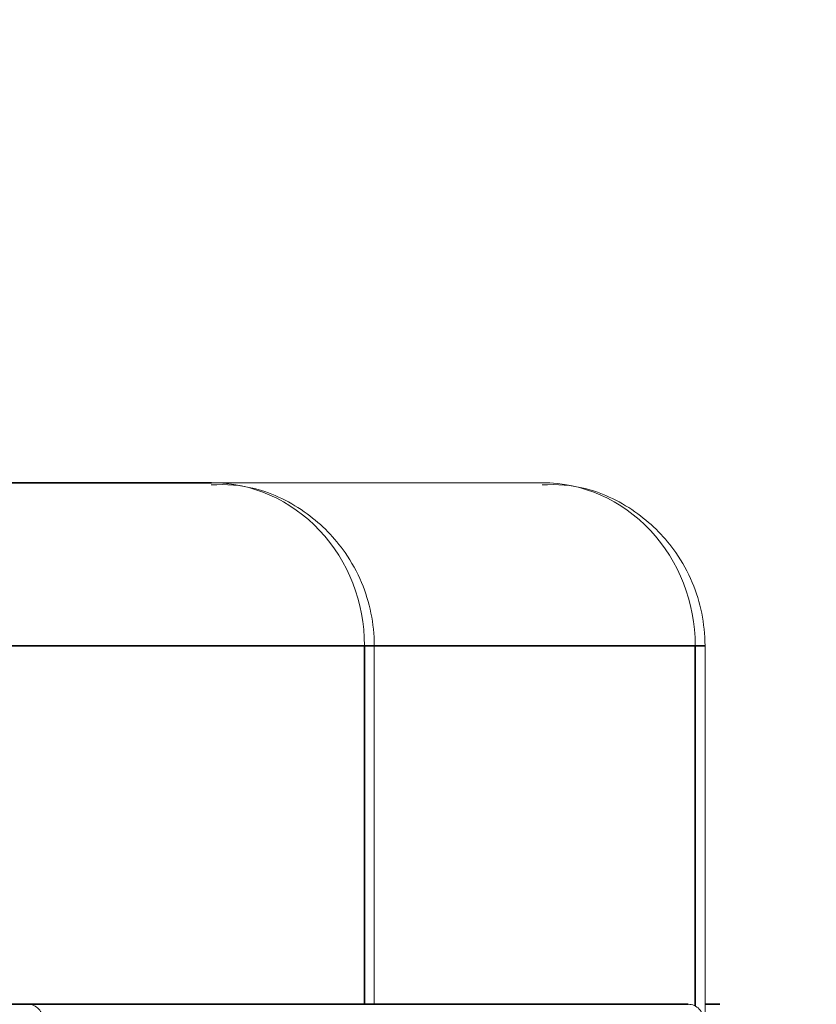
# Model space of a CAD drawing. Header units: millimetres. Extents: x 4 to 1188, y 1 to 840.
# Tile 222 of 256: x 681.9881 to 682.0859, y 418.2104 to 418.3312. Entities that reach past the tile are written whole.
import ezdxf

# ---------------------------------------------------------------- set-up
doc = ezdxf.new("R2010")
doc.units = ezdxf.units.MM
doc.layers.add('1', color=7, linetype='Continuous')
doc.styles.add('Arial Unicode MS', font='Arial Unicode MS')
doc.dimstyles.get("Standard").update_dxf_attribs({"dimtxt": 0.18, "dimasz": 0.18, "dimexe": 0.18, "dimexo": 0.0625, "dimgap": 0.09, "dimtad": 0, "dimtih": 1, "dimtoh": 1, "dimdec": 4, "dimzin": 0, "dimdsep": 46, "dimtxsty": 'Standard', "dimcen": 0.09, "dimadec": 0, "dimazin": 0, "dimtfac": 1, "dimtdec": 4, "dimtofl": 0, "dimtmove": 0, "dimatfit": 3, "dimfxl": 0, "dimtolj": 1, "dimtzin": 0, "dimarcsym": 0})

# ---------------------------------------------------------------- blocks, each defined once
blk = doc.blocks.new('_U30')
at = {"layer": '1', "color": 18, "lineweight": 35}
for p, q in [((692.95924, 533.08637), (641.22947, 533.08637)), ((643.22947, 533.08637), (643.22947, 331.75126)), ((725.42636, 331.75126), (641.22947, 331.75126))]:
    blk.add_line(p, q, dxfattribs=at)
at = {"layer": '1', "color": 18, "lineweight": 70}
for points in [[(643.22947, 533.08637), (644.0054, 529.58637), (642.45354, 529.58637)], [(643.22947, 331.75126), (642.45354, 335.25126), (644.0054, 335.25126)]]:
    blk.add_solid(points, dxfattribs=at)
at = {"layer": '1', "color": 18, "linetype": 'Continuous', "lineweight": 13, "insert": (642.77658, 428.04215), "char_height": 3, "attachment_point": 7, "rotation": 90, "line_spacing_factor": 1.047437, "style": 'Arial Unicode MS'}
blk.add_mtext('\\fArial Unicode MS|b0|i0;\\W1.0000;1510', dxfattribs=at)

msp = doc.modelspace()

# ---------------------------------------------------------------- linework, layer by layer
at = {"layer": '1', "color": 154, "linetype": 'Continuous', "lineweight": 13}
for p, q in [((681.91193, 418.2744), (682.01166, 418.2744)), ((682.05226, 418.2744), (682.00894, 418.2744)), ((682.01433, 418.2744), (682.05226, 418.2744)), ((682.03166, 418.2104), (682.03166, 418.2544)), ((682.07226, 418.1904), (682.07226, 418.2544)), ((681.8886, 418.2104), (681.98913, 418.2104)), ((681.98913, 418.2104), (682.07021, 418.2104)), ((682.07226, 418.2104), (682.07409, 418.2104))]:
    msp.add_line(p, q, dxfattribs=at)
at = {"layer": '1', "color": 154, "linetype": 'Continuous', "lineweight": 35}
for p, q in [((682.01166, 418.2744), (681.96834, 418.2744)), ((681.98713, 418.2544), (682.03045, 418.2544)), ((682.03045, 418.2544), (682.03166, 418.2544)), ((682.03045, 418.2544), (682.03045, 418.2104)), ((682.03166, 418.2544), (682.07105, 418.2544)), ((682.07105, 418.2544), (682.07226, 418.2544)), ((682.07105, 418.2544), (682.07105, 418.21019)), ((681.98913, 418.2104), (681.95401, 418.2104)), ((682.0351, 418.2104), (681.98913, 418.2104)), ((682.07021, 418.2104), (682.0351, 418.2104)), ((682.07409, 418.2104), (682.07226, 418.2104))]:
    msp.add_line(p, q, dxfattribs=at)
at = {"layer": '1', "color": 154, "linetype": 'Continuous', "lineweight": 13}
for centre, major_axis in [((682.01166, 418.2544), (0, -0.02)), ((682.05226, 418.2544), (0, -0.02)), ((681.98913, 418.2084), (0, -0.002)), ((682.07021, 418.2084), (0, -0.002))]:
    msp.add_ellipse(centre, major_axis=major_axis, ratio=0.939693, start_param=1.570796, end_param=3.141593, dxfattribs=at)
for points in [[(682.03166, 418.2544), (682.03163, 418.25716), (682.03084, 418.26109), (682.02779, 418.26664), (682.02353, 418.27097), (682.01761, 418.27393), (682.0135, 418.27424), (682.01165, 418.27412)], [(682.07226, 418.2544), (682.07223, 418.25716), (682.07144, 418.26109), (682.06839, 418.26664), (682.06412, 418.27097), (682.05821, 418.27393), (682.0541, 418.27424), (682.05225, 418.27412)]]:
    msp.add_open_spline(points, degree=3, knots=[0, 0, 0, 0, 0.253368, 0.387166, 0.60048, 0.829589, 1, 1, 1, 1], dxfattribs=at)

# ---------------------------------------------------------------- dimensions: what is measured, and where the dimension line sits
at = {"layer": '1', "color": 18, "linetype": 'Continuous', "lineweight": 13}
dim = msp.add_linear_dim(base=(643.22947, 331.75126), p1=(728.42677, 533.08637), p2=(726.42636, 331.75126), angle=90, dimstyle='Standard', override={"dimtxt": 3, "dimasz": 3.5, "dimexe": 2, "dimexo": 1, "dimgap": 1.5, "dimtad": 1, "dimtih": 0, "dimtoh": 0, "dimdec": 0, "dimlfac": 7.5, "dimzin": 8, "dimdsep": 44, "dimlunit": 2, "dimtxsty": 'Arial Unicode MS', "dimsah": 1, "dimse1": 0, "dimse2": 0, "dimsd1": 0, "dimsd2": 0, "dimclrd": 18, "dimclre": 18, "dimclrt": 18, "dimtol": 0, "dimtm": -0.1, "dimtfac": 0.666667, "dimtdec": 2, "dimtofl": 1, "dimtmove": 0, "dimtzin": 8, "dimlwd": 35, "dimlwe": 35}, dxfattribs=at)
dim.commit()
dim.dimension.update_dxf_attribs({"geometry": '_U30', "text_midpoint": (643.22947, 432.41881), "dimtype": 160})

doc.saveas('drawing.dxf')
